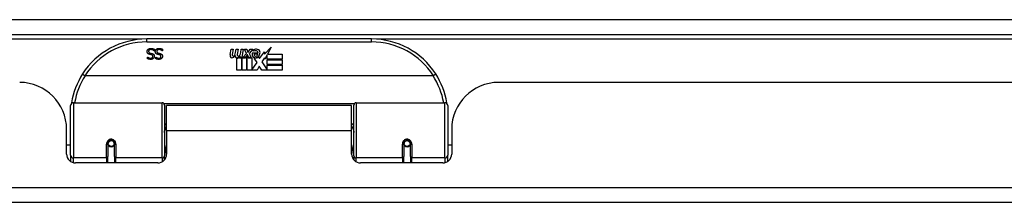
# Model space of a CAD drawing. Header units: inches. Extents: x 20 to 506, y 54 to 236.
# Tile 11 of 245: x 36.11 to 42.66, y 54.6 to 55.81. Entities that reach past the tile are written whole.
import ezdxf

# ---------------------------------------------------------------- set-up
doc = ezdxf.new("R2010")
doc.units = ezdxf.units.IN
doc.header["$MEASUREMENT"] = 0
doc.layers.add('Visible Edges(ANSI)', color=7, linetype='Continuous', lineweight=25)
doc.layers.add('Visible Tangent Edges(ANSI)', color=7, linetype='Continuous', lineweight=25)

msp = doc.modelspace()

# ---------------------------------------------------------------- linework, layer by layer
at = {"layer": 'Visible Edges(ANSI)'}
for p, q in [((20.3494, 55.7146), (68.1514, 55.7146)), ((38.448, 55.6846), (36.9519, 55.6846)), ((37.0031, 55.6164), (37.0031, 55.6046)), ((37.0574, 55.6164), (37.0574, 55.6046)), ((37.5073, 55.5816), (37.514, 55.6159)), ((37.514, 55.6159), (37.5272, 55.6159)), ((37.5272, 55.6159), (37.5211, 55.5814)), ((37.5436, 55.5934), (37.5475, 55.6159)), ((37.5475, 55.6159), (37.5607, 55.6159)), ((37.5607, 55.6159), (37.5547, 55.5814)), ((37.5775, 55.5934), (37.5814, 55.6159)), ((37.5814, 55.6159), (37.5946, 55.6159)), ((37.5946, 55.6159), (37.585, 55.5613)), ((37.6015, 55.6159), (37.6177, 55.6159)), ((37.615, 55.5878), (37.6015, 55.6159)), ((37.6177, 55.6159), (37.6252, 55.5964)), ((37.6276, 55.5964), (37.6411, 55.6159)), ((37.6573, 55.6159), (37.6327, 55.588)), ((37.6411, 55.6159), (37.6573, 55.6159)), ((37.7367, 55.5841), (37.7805, 55.6303)), ((37.7805, 55.6303), (37.7557, 55.5826)), ((36.9577, 55.5644), (36.9584, 55.5644)), ((36.9577, 55.5531), (36.9577, 55.5644)), ((37.0031, 55.6046), (37.0024, 55.6046)), ((37.0119, 55.5644), (37.0126, 55.5644)), ((37.0119, 55.5531), (37.0119, 55.5644)), ((37.0574, 55.6046), (37.0567, 55.6046)), ((37.5526, 55.4776), (37.5526, 55.5571)), ((37.5706, 55.5646), (37.57, 55.5584)), ((37.57, 55.5584), (37.5823, 55.5584)), ((37.5745, 55.5709), (37.5716, 55.5709)), ((37.5736, 55.5613), (37.5745, 55.5709)), ((37.585, 55.5613), (37.5736, 55.5613)), ((37.5823, 55.5584), (37.5823, 55.4776)), ((37.5865, 55.5584), (37.6087, 55.5584)), ((37.5865, 55.4776), (37.5865, 55.5584)), ((37.5907, 55.5613), (37.615, 55.5878)), ((37.6071, 55.5613), (37.5907, 55.5613)), ((37.6204, 55.5797), (37.6071, 55.5613)), ((37.6087, 55.5584), (37.6162, 55.5688)), ((37.6162, 55.5688), (37.6162, 55.4776)), ((37.6225, 55.5797), (37.6204, 55.5797)), ((37.6204, 55.5761), (37.6279, 55.5584)), ((37.6204, 55.4776), (37.6204, 55.5761)), ((37.6303, 55.5613), (37.6225, 55.5797)), ((37.6252, 55.5964), (37.6276, 55.5964)), ((37.6279, 55.5584), (37.6504, 55.5584)), ((37.6465, 55.5613), (37.6303, 55.5613)), ((37.6327, 55.588), (37.6465, 55.5613)), ((37.6504, 55.5584), (37.6504, 55.4788)), ((37.6561, 55.5922), (37.6927, 55.5922)), ((37.6627, 55.6042), (37.6627, 55.6132)), ((37.687, 55.5278), (37.6663, 55.5577)), ((37.6912, 55.5832), (37.6672, 55.5832)), ((37.6963, 55.5658), (37.7032, 55.5542)), ((37.7032, 55.5542), (37.7347, 55.5983)), ((37.7367, 55.5599), (37.717, 55.5319)), ((37.7347, 55.5983), (37.7367, 55.5841)), ((37.7386, 55.5499), (37.7367, 55.5599)), ((37.7539, 55.5793), (37.7386, 55.5499)), ((37.7539, 55.5505), (37.7539, 55.5793)), ((37.8526, 55.5505), (37.7539, 55.5505)), ((37.7557, 55.5826), (37.8526, 55.5826)), ((37.8526, 55.5826), (37.8526, 55.5505)), ((37.6504, 55.4788), (37.687, 55.5278)), ((37.7012, 55.5037), (37.6873, 55.4776)), ((37.7188, 55.4776), (37.7012, 55.5037)), ((37.717, 55.5319), (37.7539, 55.4782)), ((37.7539, 55.546), (37.8526, 55.546)), ((37.7539, 55.5139), (37.7539, 55.546)), ((37.8526, 55.5139), (37.7539, 55.5139)), ((37.7539, 55.5097), (37.8526, 55.5097)), ((37.7539, 55.4782), (37.7539, 55.5097)), ((37.8526, 55.546), (37.8526, 55.5139)), ((37.8526, 55.5097), (37.8526, 55.4776)), ((38.8568, 55.4389), (36.5431, 55.4389)), ((37.5823, 55.4776), (37.5526, 55.4776)), ((37.6162, 55.4776), (37.5865, 55.4776)), ((37.6873, 55.4776), (37.6204, 55.4776)), ((37.8526, 55.4776), (37.7188, 55.4776)), ((49.2079, 55.395), (39.2929, 55.395)), ((36.445, 54.91), (36.445, 55.2399)), ((36.4647, 55.2596), (37.0543, 55.2596)), ((37.07, 55.2438), (37.07, 54.9062)), ((37.0844, 55.072), (37.0844, 55.24)), ((38.3154, 55.24), (37.0844, 55.24)), ((38.3154, 55.072), (38.3154, 55.24)), ((38.3299, 54.9062), (38.3299, 55.2438)), ((38.3456, 55.2596), (38.9352, 55.2596)), ((38.9549, 55.2399), (38.9549, 54.91)), ((36.4189, 54.9171), (36.4189, 55.083)), ((37.0844, 55.072), (37.0844, 54.9171)), ((38.3154, 54.9171), (38.3154, 55.072)), ((38.9809, 55.083), (38.9809, 54.9171)), ((36.445, 54.9755), (36.4189, 54.9755)), ((36.694, 54.9874), (36.694, 54.9005)), ((36.6962, 54.985), (36.6942, 54.985)), ((36.696, 54.9964), (36.696, 54.9874)), ((36.7, 54.9755), (36.6976, 54.9755)), ((36.7338, 54.9755), (36.7314, 54.9755)), ((36.7372, 54.985), (36.7352, 54.985)), ((36.7354, 54.9874), (36.7354, 54.9964)), ((36.7373, 54.9005), (36.7373, 54.9874)), ((38.6625, 54.9874), (38.6625, 54.9005)), ((38.6627, 54.985), (38.6647, 54.985)), ((38.6645, 54.9964), (38.6645, 54.9874)), ((38.6685, 54.9755), (38.6661, 54.9755)), ((38.7023, 54.9755), (38.6999, 54.9755)), ((38.7037, 54.985), (38.7057, 54.985)), ((38.7039, 54.9874), (38.7039, 54.9964)), ((38.7059, 54.9005), (38.7059, 54.9874)), ((38.9809, 54.9755), (38.9549, 54.9755)), ((36.445, 54.91), (36.445, 54.8681)), ((36.694, 54.858), (36.694, 54.9005)), ((36.7373, 54.9005), (36.7373, 54.858)), ((37.07, 54.8784), (37.07, 54.9062)), ((38.3299, 54.9062), (38.3299, 54.8784)), ((38.6625, 54.858), (38.6625, 54.9005)), ((38.7059, 54.9005), (38.7059, 54.858)), ((38.9549, 54.8681), (38.9549, 54.91)), ((37.0254, 54.858), (36.478, 54.858)), ((38.9219, 54.858), (38.3745, 54.858)), ((68.0529, 54.595), (20.4479, 54.595))]:
    msp.add_line(p, q, dxfattribs=at)
at = {"layer": 'Visible Edges(ANSI)', "flags": 128}
for points in [[(36.9549, 55.6004), (36.9549, 55.6011), (36.955, 55.6018), (36.955, 55.6025), (36.9551, 55.6032), (36.9552, 55.6039), (36.9553, 55.6046), (36.9555, 55.6053), (36.9557, 55.6059), (36.9559, 55.6066), (36.9561, 55.6073), (36.9563, 55.608), (36.9566, 55.6086), (36.9569, 55.6093), (36.9572, 55.61), (36.9575, 55.6106), (36.9579, 55.6112), (36.9582, 55.6118), (36.9586, 55.6124), (36.959, 55.6129), (36.9595, 55.6135), (36.9599, 55.614), (36.9604, 55.6145), (36.9608, 55.615), (36.9613, 55.6155)], [(36.9613, 55.6155), (36.9619, 55.616), (36.9625, 55.6165), (36.9631, 55.6169), (36.9637, 55.6174), (36.9643, 55.6178), (36.965, 55.6182), (36.9656, 55.6186), (36.9663, 55.619), (36.9669, 55.6193), (36.9676, 55.6197), (36.9683, 55.62), (36.969, 55.6202), (36.9698, 55.6205), (36.9705, 55.6208), (36.9713, 55.621), (36.9721, 55.6212), (36.973, 55.6213), (36.9739, 55.6215), (36.9748, 55.6216), (36.9757, 55.6217), (36.9767, 55.6218), (36.9777, 55.6219), (36.9788, 55.6219), (36.9798, 55.6219)], [(36.9805, 55.6138), (36.9792, 55.6137), (36.978, 55.6137), (36.9769, 55.6136), (36.9757, 55.6134), (36.9747, 55.6132), (36.9737, 55.6129), (36.9727, 55.6127), (36.9718, 55.6123), (36.971, 55.6119), (36.9702, 55.6115), (36.9694, 55.611), (36.9687, 55.6105), (36.9681, 55.61), (36.9675, 55.6094), (36.967, 55.6088), (36.9665, 55.6081), (36.9661, 55.6074), (36.9657, 55.6067), (36.9654, 55.606), (36.9652, 55.6053), (36.965, 55.6045), (36.9648, 55.6036), (36.9648, 55.6028), (36.9647, 55.6019)], [(36.9798, 55.6219), (36.9811, 55.6219), (36.9823, 55.6219), (36.9835, 55.6218), (36.9847, 55.6217), (36.9858, 55.6216), (36.987, 55.6215), (36.988, 55.6214), (36.9891, 55.6212), (36.9901, 55.621), (36.9911, 55.6208), (36.992, 55.6206), (36.9929, 55.6203), (36.9938, 55.62), (36.9947, 55.6197), (36.9956, 55.6195), (36.9965, 55.6192), (36.9973, 55.6188), (36.9982, 55.6185), (36.999, 55.6182), (36.9998, 55.6179), (37.0007, 55.6175), (37.0015, 55.6171), (37.0023, 55.6168), (37.0031, 55.6164)], [(37.0024, 55.6046), (37.0016, 55.6053), (37.0008, 55.606), (37, 55.6066), (36.9992, 55.6073), (36.9983, 55.6079), (36.9974, 55.6084), (36.9966, 55.609), (36.9956, 55.6095), (36.9947, 55.61), (36.9938, 55.6105), (36.9928, 55.6109), (36.9919, 55.6113), (36.9909, 55.6117), (36.9899, 55.6121), (36.9889, 55.6124), (36.988, 55.6127), (36.987, 55.6129), (36.9861, 55.6132), (36.9851, 55.6133), (36.9842, 55.6135), (36.9833, 55.6136), (36.9824, 55.6137), (36.9814, 55.6137), (36.9805, 55.6138)], [(37.0092, 55.6004), (37.0092, 55.6011), (37.0092, 55.6018), (37.0093, 55.6025), (37.0094, 55.6032), (37.0095, 55.6039), (37.0096, 55.6046), (37.0098, 55.6053), (37.0099, 55.6059), (37.0101, 55.6066), (37.0104, 55.6073), (37.0106, 55.608), (37.0109, 55.6086), (37.0112, 55.6093), (37.0115, 55.61), (37.0118, 55.6106), (37.0122, 55.6112), (37.0125, 55.6118), (37.0129, 55.6124), (37.0133, 55.6129), (37.0137, 55.6135), (37.0142, 55.614), (37.0146, 55.6145), (37.0151, 55.615), (37.0156, 55.6155)], [(37.0156, 55.6155), (37.0162, 55.616), (37.0168, 55.6165), (37.0174, 55.6169), (37.018, 55.6174), (37.0186, 55.6178), (37.0192, 55.6182), (37.0199, 55.6186), (37.0205, 55.619), (37.0212, 55.6193), (37.0219, 55.6197), (37.0226, 55.62), (37.0233, 55.6202), (37.024, 55.6205), (37.0248, 55.6208), (37.0256, 55.621), (37.0264, 55.6212), (37.0273, 55.6213), (37.0282, 55.6215), (37.0291, 55.6216), (37.03, 55.6217), (37.031, 55.6218), (37.032, 55.6219), (37.033, 55.6219), (37.0341, 55.6219)], [(37.0348, 55.6138), (37.0335, 55.6137), (37.0323, 55.6137), (37.0311, 55.6136), (37.03, 55.6134), (37.0289, 55.6132), (37.0279, 55.6129), (37.027, 55.6127), (37.0261, 55.6123), (37.0252, 55.6119), (37.0244, 55.6115), (37.0237, 55.611), (37.023, 55.6105), (37.0224, 55.61), (37.0218, 55.6094), (37.0212, 55.6088), (37.0208, 55.6081), (37.0204, 55.6074), (37.02, 55.6067), (37.0197, 55.606), (37.0194, 55.6053), (37.0192, 55.6045), (37.0191, 55.6036), (37.019, 55.6028), (37.019, 55.6019)], [(37.0341, 55.6219), (37.0354, 55.6219), (37.0366, 55.6219), (37.0378, 55.6218), (37.039, 55.6217), (37.0401, 55.6216), (37.0412, 55.6215), (37.0423, 55.6214), (37.0433, 55.6212), (37.0444, 55.621), (37.0453, 55.6208), (37.0463, 55.6206), (37.0472, 55.6203), (37.0481, 55.62), (37.049, 55.6197), (37.0499, 55.6195), (37.0507, 55.6192), (37.0516, 55.6188), (37.0524, 55.6185), (37.0533, 55.6182), (37.0541, 55.6179), (37.0549, 55.6175), (37.0558, 55.6171), (37.0566, 55.6168), (37.0574, 55.6164)], [(37.0567, 55.6046), (37.0559, 55.6053), (37.0551, 55.606), (37.0543, 55.6066), (37.0534, 55.6073), (37.0526, 55.6079), (37.0517, 55.6084), (37.0508, 55.609), (37.0499, 55.6095), (37.049, 55.61), (37.0481, 55.6105), (37.0471, 55.6109), (37.0461, 55.6113), (37.0452, 55.6117), (37.0442, 55.6121), (37.0432, 55.6124), (37.0423, 55.6127), (37.0413, 55.6129), (37.0404, 55.6132), (37.0394, 55.6133), (37.0385, 55.6135), (37.0375, 55.6136), (37.0366, 55.6137), (37.0357, 55.6137), (37.0348, 55.6138)], [(36.969, 55.5826), (36.9678, 55.583), (36.9667, 55.5834), (36.9656, 55.5838), (36.9645, 55.5843), (36.9636, 55.5848), (36.9627, 55.5854), (36.9618, 55.586), (36.961, 55.5866), (36.9602, 55.5872), (36.9595, 55.5879), (36.9589, 55.5886), (36.9583, 55.5893), (36.9578, 55.5901), (36.9573, 55.5909), (36.9568, 55.5917), (36.9564, 55.5926), (36.9561, 55.5934), (36.9558, 55.5944), (36.9555, 55.5953), (36.9553, 55.5963), (36.9551, 55.5973), (36.955, 55.5983), (36.9549, 55.5993), (36.9549, 55.6004)], [(36.9787, 55.5485), (36.9777, 55.5485), (36.9768, 55.5486), (36.9758, 55.5486), (36.9748, 55.5486), (36.9739, 55.5487), (36.9729, 55.5488), (36.972, 55.5489), (36.9711, 55.549), (36.9702, 55.5492), (36.9693, 55.5493), (36.9684, 55.5495), (36.9675, 55.5497), (36.9666, 55.5499), (36.9657, 55.5501), (36.9649, 55.5504), (36.964, 55.5506), (36.9632, 55.5509), (36.9624, 55.5511), (36.9616, 55.5514), (36.9608, 55.5517), (36.96, 55.5521), (36.9592, 55.5524), (36.9584, 55.5527), (36.9577, 55.5531)], [(36.9584, 55.5644), (36.9589, 55.5639), (36.9595, 55.5634), (36.9602, 55.5629), (36.9608, 55.5624), (36.9615, 55.5619), (36.9622, 55.5615), (36.963, 55.561), (36.9637, 55.5606), (36.9645, 55.5602), (36.9653, 55.5598), (36.9662, 55.5594), (36.967, 55.559), (36.9679, 55.5586), (36.9688, 55.5583), (36.9697, 55.558), (36.9706, 55.5577), (36.9715, 55.5575), (36.9724, 55.5572), (36.9734, 55.5571), (36.9743, 55.5569), (36.9752, 55.5568), (36.9762, 55.5567), (36.9771, 55.5567), (36.9781, 55.5567)], [(36.9647, 55.6019), (36.9647, 55.6012), (36.9648, 55.6006), (36.9649, 55.5999), (36.965, 55.5993), (36.9651, 55.5987), (36.9653, 55.5981), (36.9654, 55.5975), (36.9657, 55.597), (36.9659, 55.5965), (36.9662, 55.596), (36.9665, 55.5955), (36.9668, 55.595), (36.9672, 55.5946), (36.9676, 55.5942), (36.968, 55.5938), (36.9685, 55.5934), (36.969, 55.5931), (36.9695, 55.5927), (36.9701, 55.5924), (36.9707, 55.5921), (36.9713, 55.5918), (36.972, 55.5916), (36.9727, 55.5913), (36.9735, 55.5911)], [(36.9835, 55.5788), (36.983, 55.579), (36.9825, 55.5791), (36.9819, 55.5793), (36.9814, 55.5794), (36.9808, 55.5796), (36.9802, 55.5797), (36.9796, 55.5799), (36.9789, 55.58), (36.9783, 55.5802), (36.9776, 55.5803), (36.9769, 55.5805), (36.9762, 55.5807), (36.9755, 55.5808), (36.9748, 55.581), (36.9741, 55.5812), (36.9735, 55.5813), (36.9728, 55.5815), (36.9722, 55.5817), (36.9716, 55.5818), (36.9711, 55.582), (36.9705, 55.5821), (36.97, 55.5823), (36.9695, 55.5824), (36.969, 55.5826)], [(36.9735, 55.5911), (36.974, 55.5909), (36.9745, 55.5908), (36.9751, 55.5906), (36.9756, 55.5905), (36.9761, 55.5904), (36.9766, 55.5902), (36.9771, 55.5901), (36.9776, 55.59), (36.9781, 55.5899), (36.9785, 55.5897), (36.979, 55.5896), (36.9795, 55.5895), (36.9799, 55.5894), (36.9804, 55.5893), (36.9809, 55.5892), (36.9814, 55.5891), (36.982, 55.5889), (36.9825, 55.5888), (36.9831, 55.5886), (36.9837, 55.5885), (36.9843, 55.5883), (36.9849, 55.5882), (36.9856, 55.588), (36.9863, 55.5879)], [(36.9781, 55.5567), (36.9792, 55.5567), (36.9802, 55.5568), (36.9812, 55.5569), (36.9822, 55.557), (36.9831, 55.5572), (36.984, 55.5574), (36.9849, 55.5577), (36.9857, 55.558), (36.9865, 55.5584), (36.9873, 55.5588), (36.988, 55.5593), (36.9887, 55.5597), (36.9894, 55.5603), (36.9899, 55.5608), (36.9905, 55.5614), (36.991, 55.562), (36.9914, 55.5626), (36.9917, 55.5633), (36.9921, 55.564), (36.9923, 55.5647), (36.9925, 55.5654), (36.9926, 55.5662), (36.9927, 55.567), (36.9928, 55.5678)], [(37.0026, 55.5688), (37.0025, 55.5674), (37.0024, 55.566), (37.0022, 55.5647), (37.0018, 55.5634), (37.0014, 55.5621), (37.0009, 55.5609), (37.0003, 55.5597), (36.9996, 55.5585), (36.9988, 55.5574), (36.9979, 55.5564), (36.9969, 55.5553), (36.9959, 55.5543), (36.9947, 55.5534), (36.9935, 55.5526), (36.9923, 55.5518), (36.991, 55.5511), (36.9896, 55.5505), (36.9882, 55.55), (36.9868, 55.5495), (36.9853, 55.5492), (36.9837, 55.5489), (36.9821, 55.5487), (36.9804, 55.5486), (36.9787, 55.5485)], [(36.9928, 55.5678), (36.9927, 55.5685), (36.9927, 55.5693), (36.9926, 55.5699), (36.9925, 55.5706), (36.9923, 55.5712), (36.9922, 55.5718), (36.9919, 55.5724), (36.9917, 55.573), (36.9914, 55.5735), (36.9911, 55.574), (36.9908, 55.5745), (36.9904, 55.575), (36.99, 55.5754), (36.9895, 55.5758), (36.989, 55.5762), (36.9885, 55.5766), (36.988, 55.5769), (36.9875, 55.5773), (36.9869, 55.5776), (36.9863, 55.5779), (36.9856, 55.5781), (36.9849, 55.5784), (36.9842, 55.5786), (36.9835, 55.5788)], [(36.9863, 55.5879), (36.9869, 55.5877), (36.9875, 55.5875), (36.9881, 55.5873), (36.9886, 55.5872), (36.9892, 55.587), (36.9897, 55.5868), (36.9903, 55.5866), (36.9908, 55.5863), (36.9913, 55.5861), (36.9919, 55.5859), (36.9924, 55.5857), (36.9928, 55.5854), (36.9933, 55.5852), (36.9938, 55.5849), (36.9942, 55.5846), (36.9947, 55.5843), (36.9951, 55.584), (36.9956, 55.5837), (36.996, 55.5834), (36.9964, 55.5831), (36.9968, 55.5827), (36.9972, 55.5824), (36.9976, 55.582), (36.998, 55.5816)], [(36.998, 55.5816), (36.9983, 55.5812), (36.9987, 55.5808), (36.999, 55.5804), (36.9993, 55.5799), (36.9996, 55.5795), (36.9999, 55.579), (37.0002, 55.5786), (37.0005, 55.5781), (37.0007, 55.5776), (37.0009, 55.5771), (37.0012, 55.5766), (37.0014, 55.5761), (37.0016, 55.5756), (37.0017, 55.575), (37.0019, 55.5744), (37.002, 55.5739), (37.0022, 55.5733), (37.0023, 55.5727), (37.0024, 55.5721), (37.0024, 55.5714), (37.0025, 55.5708), (37.0025, 55.5701), (37.0026, 55.5695), (37.0026, 55.5688)], [(37.0232, 55.5826), (37.0221, 55.583), (37.0209, 55.5834), (37.0198, 55.5838), (37.0188, 55.5843), (37.0178, 55.5848), (37.0169, 55.5854), (37.0161, 55.586), (37.0153, 55.5866), (37.0145, 55.5872), (37.0138, 55.5879), (37.0132, 55.5886), (37.0126, 55.5893), (37.012, 55.5901), (37.0115, 55.5909), (37.0111, 55.5917), (37.0107, 55.5926), (37.0103, 55.5934), (37.01, 55.5944), (37.0098, 55.5953), (37.0096, 55.5963), (37.0094, 55.5973), (37.0093, 55.5983), (37.0092, 55.5993), (37.0092, 55.6004)], [(37.033, 55.5485), (37.032, 55.5485), (37.031, 55.5486), (37.0301, 55.5486), (37.0291, 55.5486), (37.0282, 55.5487), (37.0272, 55.5488), (37.0263, 55.5489), (37.0254, 55.549), (37.0244, 55.5492), (37.0235, 55.5493), (37.0226, 55.5495), (37.0218, 55.5497), (37.0209, 55.5499), (37.02, 55.5501), (37.0192, 55.5504), (37.0183, 55.5506), (37.0175, 55.5509), (37.0167, 55.5511), (37.0158, 55.5514), (37.015, 55.5517), (37.0142, 55.5521), (37.0135, 55.5524), (37.0127, 55.5527), (37.0119, 55.5531)], [(37.0126, 55.5644), (37.0132, 55.5639), (37.0138, 55.5634), (37.0144, 55.5629), (37.0151, 55.5624), (37.0158, 55.5619), (37.0165, 55.5615), (37.0172, 55.561), (37.018, 55.5606), (37.0188, 55.5602), (37.0196, 55.5598), (37.0204, 55.5594), (37.0213, 55.559), (37.0222, 55.5586), (37.0231, 55.5583), (37.024, 55.558), (37.0249, 55.5577), (37.0258, 55.5575), (37.0267, 55.5572), (37.0276, 55.5571), (37.0286, 55.5569), (37.0295, 55.5568), (37.0305, 55.5567), (37.0314, 55.5567), (37.0324, 55.5567)], [(37.019, 55.6019), (37.019, 55.6012), (37.0191, 55.6006), (37.0191, 55.5999), (37.0192, 55.5993), (37.0194, 55.5987), (37.0195, 55.5981), (37.0197, 55.5975), (37.0199, 55.597), (37.0202, 55.5965), (37.0205, 55.596), (37.0208, 55.5955), (37.0211, 55.595), (37.0215, 55.5946), (37.0219, 55.5942), (37.0223, 55.5938), (37.0228, 55.5934), (37.0233, 55.5931), (37.0238, 55.5927), (37.0244, 55.5924), (37.025, 55.5921), (37.0256, 55.5918), (37.0263, 55.5916), (37.027, 55.5913), (37.0277, 55.5911)], [(37.0378, 55.5788), (37.0373, 55.579), (37.0367, 55.5791), (37.0362, 55.5793), (37.0356, 55.5794), (37.0351, 55.5796), (37.0345, 55.5797), (37.0338, 55.5799), (37.0332, 55.58), (37.0325, 55.5802), (37.0319, 55.5803), (37.0312, 55.5805), (37.0305, 55.5807), (37.0297, 55.5808), (37.029, 55.581), (37.0284, 55.5812), (37.0277, 55.5813), (37.0271, 55.5815), (37.0265, 55.5817), (37.0259, 55.5818), (37.0253, 55.582), (37.0248, 55.5821), (37.0242, 55.5823), (37.0237, 55.5824), (37.0232, 55.5826)], [(37.0277, 55.5911), (37.0283, 55.5909), (37.0288, 55.5908), (37.0293, 55.5906), (37.0298, 55.5905), (37.0304, 55.5904), (37.0309, 55.5902), (37.0314, 55.5901), (37.0318, 55.59), (37.0323, 55.5899), (37.0328, 55.5897), (37.0333, 55.5896), (37.0337, 55.5895), (37.0342, 55.5894), (37.0347, 55.5893), (37.0352, 55.5892), (37.0357, 55.5891), (37.0362, 55.5889), (37.0368, 55.5888), (37.0374, 55.5886), (37.038, 55.5885), (37.0386, 55.5883), (37.0392, 55.5882), (37.0399, 55.588), (37.0405, 55.5879)], [(37.0324, 55.5567), (37.0335, 55.5567), (37.0345, 55.5568), (37.0355, 55.5569), (37.0365, 55.557), (37.0374, 55.5572), (37.0383, 55.5574), (37.0392, 55.5577), (37.04, 55.558), (37.0408, 55.5584), (37.0416, 55.5588), (37.0423, 55.5593), (37.043, 55.5597), (37.0436, 55.5603), (37.0442, 55.5608), (37.0447, 55.5614), (37.0452, 55.562), (37.0456, 55.5626), (37.046, 55.5633), (37.0463, 55.564), (37.0466, 55.5647), (37.0468, 55.5654), (37.0469, 55.5662), (37.047, 55.567), (37.047, 55.5678)], [(37.0568, 55.5688), (37.0568, 55.5674), (37.0567, 55.566), (37.0564, 55.5647), (37.0561, 55.5634), (37.0557, 55.5621), (37.0552, 55.5609), (37.0546, 55.5597), (37.0539, 55.5585), (37.0531, 55.5574), (37.0522, 55.5564), (37.0512, 55.5553), (37.0501, 55.5543), (37.049, 55.5534), (37.0478, 55.5526), (37.0465, 55.5518), (37.0452, 55.5511), (37.0439, 55.5505), (37.0425, 55.55), (37.041, 55.5495), (37.0395, 55.5492), (37.038, 55.5489), (37.0364, 55.5487), (37.0347, 55.5486), (37.033, 55.5485)], [(37.047, 55.5678), (37.047, 55.5685), (37.047, 55.5693), (37.0469, 55.5699), (37.0468, 55.5706), (37.0466, 55.5712), (37.0464, 55.5718), (37.0462, 55.5724), (37.046, 55.573), (37.0457, 55.5735), (37.0454, 55.574), (37.045, 55.5745), (37.0446, 55.575), (37.0442, 55.5754), (37.0438, 55.5758), (37.0433, 55.5762), (37.0428, 55.5766), (37.0423, 55.5769), (37.0417, 55.5773), (37.0411, 55.5776), (37.0405, 55.5779), (37.0399, 55.5781), (37.0392, 55.5784), (37.0385, 55.5786), (37.0378, 55.5788)], [(37.0405, 55.5879), (37.0411, 55.5877), (37.0417, 55.5875), (37.0423, 55.5873), (37.0429, 55.5872), (37.0435, 55.587), (37.044, 55.5868), (37.0446, 55.5866), (37.0451, 55.5863), (37.0456, 55.5861), (37.0461, 55.5859), (37.0466, 55.5857), (37.0471, 55.5854), (37.0476, 55.5852), (37.0481, 55.5849), (37.0485, 55.5846), (37.049, 55.5843), (37.0494, 55.584), (37.0498, 55.5837), (37.0503, 55.5834), (37.0507, 55.5831), (37.0511, 55.5827), (37.0515, 55.5824), (37.0519, 55.582), (37.0522, 55.5816)], [(37.0522, 55.5816), (37.0526, 55.5812), (37.0529, 55.5808), (37.0533, 55.5804), (37.0536, 55.5799), (37.0539, 55.5795), (37.0542, 55.579), (37.0545, 55.5786), (37.0547, 55.5781), (37.055, 55.5776), (37.0552, 55.5771), (37.0554, 55.5766), (37.0556, 55.5761), (37.0558, 55.5756), (37.056, 55.575), (37.0562, 55.5744), (37.0563, 55.5739), (37.0564, 55.5733), (37.0565, 55.5727), (37.0566, 55.5721), (37.0567, 55.5714), (37.0568, 55.5708), (37.0568, 55.5701), (37.0568, 55.5695), (37.0568, 55.5688)], [(36.5253, 55.4514), (36.5253, 55.4513), (36.5253, 55.4512), (36.5254, 55.451), (36.5256, 55.4507), (36.5259, 55.4504), (36.5262, 55.4501), (36.5266, 55.4497), (36.5271, 55.4493), (36.5276, 55.4489), (36.5282, 55.4484), (36.5288, 55.4479), (36.5295, 55.4474), (36.5303, 55.4468), (36.5311, 55.4462), (36.5319, 55.4456), (36.5328, 55.4449), (36.5338, 55.4443), (36.5347, 55.4436), (36.5357, 55.4429), (36.5367, 55.4422), (36.5378, 55.4415), (36.5388, 55.4408), (36.5399, 55.4401), (36.541, 55.4394)], [(36.5431, 55.4389), (36.543, 55.4389), (36.5429, 55.4389), (36.5428, 55.4389), (36.5427, 55.4389), (36.5426, 55.4389), (36.5425, 55.4389), (36.5424, 55.4389), (36.5423, 55.439), (36.5423, 55.439), (36.5422, 55.439), (36.5421, 55.439), (36.542, 55.439), (36.5419, 55.439), (36.5418, 55.4391), (36.5417, 55.4391), (36.5416, 55.4391), (36.5416, 55.4392), (36.5415, 55.4392), (36.5414, 55.4392), (36.5413, 55.4393), (36.5412, 55.4393), (36.5412, 55.4394), (36.5411, 55.4394), (36.541, 55.4394)], [(38.8589, 55.4394), (38.8588, 55.4394), (38.8587, 55.4394), (38.8587, 55.4393), (38.8586, 55.4393), (38.8585, 55.4392), (38.8584, 55.4392), (38.8583, 55.4392), (38.8582, 55.4391), (38.8582, 55.4391), (38.8581, 55.4391), (38.858, 55.439), (38.8579, 55.439), (38.8578, 55.439), (38.8577, 55.439), (38.8576, 55.439), (38.8576, 55.439), (38.8575, 55.4389), (38.8574, 55.4389), (38.8573, 55.4389), (38.8572, 55.4389), (38.8571, 55.4389), (38.857, 55.4389), (38.8569, 55.4389), (38.8568, 55.4389)], [(38.8746, 55.4514), (38.8746, 55.4513), (38.8746, 55.4512), (38.8744, 55.451), (38.8743, 55.4507), (38.874, 55.4504), (38.8737, 55.4501), (38.8733, 55.4497), (38.8728, 55.4493), (38.8723, 55.4489), (38.8717, 55.4484), (38.8711, 55.4479), (38.8704, 55.4474), (38.8696, 55.4468), (38.8688, 55.4462), (38.868, 55.4456), (38.8671, 55.4449), (38.8661, 55.4443), (38.8652, 55.4436), (38.8642, 55.4429), (38.8632, 55.4422), (38.8621, 55.4415), (38.861, 55.4408), (38.86, 55.4401), (38.8589, 55.4394)], [(36.4516, 55.2588), (36.4515, 55.2586), (36.4515, 55.2584), (36.4515, 55.2582), (36.4514, 55.258), (36.4514, 55.2577), (36.4514, 55.2575), (36.4513, 55.2573), (36.4513, 55.2571), (36.4513, 55.2569), (36.4512, 55.2567), (36.4512, 55.2565), (36.4512, 55.2563), (36.4511, 55.2561), (36.4511, 55.2559), (36.4511, 55.2557), (36.451, 55.2555), (36.451, 55.2552), (36.451, 55.255), (36.4509, 55.2548), (36.4509, 55.2546), (36.4509, 55.2544), (36.4508, 55.2542), (36.4508, 55.254), (36.4508, 55.2538)], [(38.9491, 55.2538), (38.9491, 55.254), (38.9491, 55.2542), (38.949, 55.2544), (38.949, 55.2546), (38.949, 55.2548), (38.9489, 55.255), (38.9489, 55.2552), (38.9489, 55.2555), (38.9488, 55.2557), (38.9488, 55.2559), (38.9488, 55.2561), (38.9487, 55.2563), (38.9487, 55.2565), (38.9487, 55.2567), (38.9486, 55.2569), (38.9486, 55.2571), (38.9486, 55.2573), (38.9485, 55.2575), (38.9485, 55.2577), (38.9485, 55.258), (38.9484, 55.2582), (38.9484, 55.2584), (38.9484, 55.2586), (38.9483, 55.2588)], [(36.694, 54.9874), (36.6942, 54.99), (36.6947, 54.9927), (36.6955, 54.9952), (36.6967, 54.9977), (36.6982, 55.0001), (36.7, 55.0023), (36.7021, 55.0042), (36.7045, 55.0059), (36.7071, 55.0073), (36.7099, 55.0082), (36.7128, 55.0088), (36.7157, 55.0091), (36.7187, 55.0088), (36.7216, 55.0082), (36.7243, 55.0072), (36.727, 55.0059), (36.7293, 55.0042), (36.7314, 55.0023), (36.7332, 55.0001), (36.7347, 54.9977), (36.7359, 54.9952), (36.7367, 54.9926), (36.7372, 54.99), (36.7373, 54.9874)], [(38.6625, 54.9874), (38.6627, 54.99), (38.6632, 54.9927), (38.664, 54.9952), (38.6652, 54.9977), (38.6667, 55.0001), (38.6685, 55.0023), (38.6706, 55.0042), (38.673, 55.0059), (38.6756, 55.0073), (38.6784, 55.0082), (38.6813, 55.0088), (38.6842, 55.0091), (38.6872, 55.0088), (38.6901, 55.0082), (38.6929, 55.0072), (38.6955, 55.0059), (38.6978, 55.0042), (38.6999, 55.0023), (38.7017, 55.0001), (38.7032, 54.9977), (38.7044, 54.9952), (38.7052, 54.9926), (38.7057, 54.99), (38.7059, 54.9874)], [(37.0839, 54.939), (37.0839, 54.9391), (37.084, 54.9391), (37.084, 54.9392), (37.084, 54.9392), (37.084, 54.9393), (37.0841, 54.9394), (37.0841, 54.9394), (37.0841, 54.9395), (37.0841, 54.9395), (37.0841, 54.9396), (37.0842, 54.9396), (37.0842, 54.9397), (37.0842, 54.9397), (37.0842, 54.9398), (37.0842, 54.9398), (37.0843, 54.9399), (37.0843, 54.94), (37.0843, 54.94), (37.0843, 54.9401), (37.0844, 54.9401), (37.0844, 54.9402), (37.0844, 54.9402), (37.0844, 54.9403), (37.0844, 54.9403)], [(38.3154, 54.9403), (38.3155, 54.9403), (38.3155, 54.9402), (38.3155, 54.9402), (38.3155, 54.9401), (38.3156, 54.9401), (38.3156, 54.94), (38.3156, 54.94), (38.3156, 54.9399), (38.3156, 54.9398), (38.3157, 54.9398), (38.3157, 54.9397), (38.3157, 54.9397), (38.3157, 54.9396), (38.3158, 54.9396), (38.3158, 54.9395), (38.3158, 54.9395), (38.3158, 54.9394), (38.3158, 54.9394), (38.3159, 54.9393), (38.3159, 54.9393), (38.3159, 54.9392), (38.3159, 54.9391), (38.3159, 54.9391), (38.316, 54.939)]]:
    msp.add_lwpolyline(points, dxfattribs=at)
at = {"layer": 'Visible Edges(ANSI)'}
for centre in [(36.7157, 54.9874), (38.6842, 54.9874)]:
    msp.add_circle(centre, 0.0197, dxfattribs=at)
for centre, radius, start, end in [((36.9519, 55.1777), 0.5069, 90, 147.31425), ((38.448, 55.1777), 0.5069, 32.68575, 90), ((37.6808, 55.5552), 0.0607, 81.56052, 107.33425), ((37.6869, 55.5958), 0.0197, 356.56465, 81.56052), ((37.5356, 55.5761), 0.0288, 169, 198.47479), ((37.5182, 55.5703), 0.0105, 198.47479, 269.6788), ((37.5183, 55.5844), 0.0246, 269.6788, 333.95078), ((37.5332, 55.5792), 0.0123, 169.9922, 203.54875), ((37.5274, 55.5767), 0.006, 203.54875, 276.10268), ((37.5267, 55.5833), 0.0126, 276.10268, 327.60833), ((37.4977, 55.6008), 0.0465, 328.55841, 350.82565), ((37.5691, 55.5754), 0.0288, 183.6169, 196.9928), ((37.5512, 55.5699), 0.0101, 196.9928, 269.47765), ((37.5514, 55.5838), 0.024, 269.47765, 327.41137), ((37.5532, 55.5811), 0.024, 268.79525, 316.5849), ((37.5668, 55.5792), 0.0123, 170, 203.55712), ((37.561, 55.5767), 0.006, 203.55712, 276.03001), ((37.5603, 55.5833), 0.0126, 276.03001, 327.59924), ((37.5317, 55.6015), 0.0465, 327.59924, 350), ((37.6819, 55.5808), 0.0282, 156.15553, 203.84447), ((37.6701, 55.5755), 0.0152, 203.84447, 265.08017), ((37.6745, 55.5758), 0.0307, 64.67838, 112.56091), ((37.6756, 55.5786), 0.00955, 151.45471, 231.16516), ((37.6737, 55.5898), 0.033, 257.07905, 313.17854), ((37.6737, 55.5898), 0.0299, 260.40854, 314.16843), ((37.6765, 55.5797), 0.0109, 231.16516, 289.37968), ((37.6746, 55.5852), 0.0168, 289.37968, 352.99755), ((37.6835, 55.5949), 0.0096, 343.52609, 64.67838), ((37.6668, 55.597), 0.0398, 314.16843, 356.56465), ((36.9519, 55.1777), 0.5069, 147.31425, 170.79319), ((38.448, 55.1777), 0.5069, 9.20681, 32.68575), ((36.1069, 55.083), 0.312, 0, 90), ((39.2929, 55.083), 0.312, 90, 180), ((36.4647, 55.2399), 0.0197, 90, 180), ((37.0543, 55.2438), 0.0157, 0, 90), ((38.3456, 55.2438), 0.0157, 90, 180), ((38.9352, 55.2399), 0.0197, 0, 90), ((36.7157, 54.9874), 0.0217, 180, 0), ((38.6842, 54.9874), 0.0217, 180, 0), ((36.478, 54.9171), 0.0591, 180, 270), ((37.0254, 54.9171), 0.0591, 270, 0), ((38.3745, 54.9171), 0.0591, 180, 270), ((38.9219, 54.9171), 0.0591, 270, 0)]:
    msp.add_arc(centre, radius, start, end, dxfattribs=at)
for centre, start_param, end_param in [((36.7157, 54.9956), 3.444465, 3.571292), ((36.7157, 54.9956), 5.853486, 5.980313), ((38.6842, 54.9956), 3.444465, 3.571292), ((38.6842, 54.9956), 5.853486, 5.980313)]:
    msp.add_ellipse(centre, major_axis=(0.0217, 0), ratio=0.267949, start_param=start_param, end_param=end_param, dxfattribs=at)
at = {"layer": 'Visible Tangent Edges(ANSI)'}
for p, q in [((20.3494, 55.8136), (67.3843, 55.8136)), ((36.9201, 55.6836), (25.3788, 55.6836)), ((36.9519, 55.6649), (36.9519, 55.6846)), ((38.448, 55.6649), (38.448, 55.6846)), ((50.0211, 55.6836), (38.4798, 55.6836)), ((36.9519, 55.6649), (38.448, 55.6649)), ((36.4647, 55.2596), (36.4647, 54.891)), ((37.0543, 54.891), (37.0543, 55.2596)), ((38.3321, 55.2519), (37.0678, 55.2519)), ((38.3456, 55.2596), (38.3456, 54.891)), ((38.9352, 54.891), (38.9352, 55.2596)), ((38.3154, 55.072), (37.0844, 55.072)), ((36.6842, 54.891), (36.6842, 54.9827)), ((36.7067, 55.0071), (36.7247, 55.0071)), ((36.7472, 54.9827), (36.7472, 54.891)), ((38.6527, 54.891), (38.6527, 54.9827)), ((38.6752, 55.0071), (38.6932, 55.0071)), ((38.7157, 54.9827), (38.7157, 54.891)), ((36.4647, 54.8596), (36.4647, 54.891)), ((36.6842, 54.891), (36.4647, 54.891)), ((36.6842, 54.891), (36.6842, 54.858)), ((37.0543, 54.891), (36.7472, 54.891)), ((36.7472, 54.858), (36.7472, 54.891)), ((37.0543, 54.891), (37.0543, 54.8656)), ((38.6527, 54.891), (38.3456, 54.891)), ((38.3456, 54.8656), (38.3456, 54.891)), ((38.6527, 54.891), (38.6527, 54.858)), ((38.9352, 54.891), (38.7157, 54.891)), ((38.7157, 54.858), (38.7157, 54.891)), ((38.9352, 54.891), (38.9352, 54.8596)), ((20.4479, 54.694), (68.0529, 54.694))]:
    msp.add_line(p, q, dxfattribs=at)
at = {"layer": 'Visible Tangent Edges(ANSI)', "flags": 128}
for points in [[(37.0845, 55.1211), (37.0838, 55.1206), (37.0831, 55.1201), (37.0824, 55.1195), (37.0817, 55.119), (37.081, 55.1185), (37.0804, 55.1179), (37.0797, 55.1174), (37.0791, 55.1168), (37.0785, 55.1163), (37.0778, 55.1157), (37.0772, 55.1152), (37.0766, 55.1146), (37.076, 55.114), (37.0754, 55.1134), (37.0749, 55.1129), (37.0743, 55.1123), (37.0737, 55.1117), (37.0732, 55.1111), (37.0726, 55.1105), (37.0721, 55.1099), (37.0716, 55.1093), (37.071, 55.1087), (37.0705, 55.1081), (37.07, 55.1075)], [(37.07, 55.0612), (37.0701, 55.0628), (37.0701, 55.0644), (37.0703, 55.066), (37.0705, 55.0676), (37.0708, 55.0693), (37.0711, 55.071), (37.0714, 55.0727), (37.0718, 55.0745), (37.0723, 55.0762), (37.0728, 55.078), (37.0734, 55.0797), (37.074, 55.0815), (37.0746, 55.0833), (37.0753, 55.0851), (37.076, 55.0869), (37.0768, 55.0887), (37.0776, 55.0905), (37.0785, 55.0923), (37.0794, 55.0941), (37.0803, 55.0959), (37.0813, 55.0977), (37.0823, 55.0995), (37.0833, 55.1013), (37.0845, 55.103)], [(38.3299, 55.1075), (38.3294, 55.1081), (38.3288, 55.1087), (38.3283, 55.1093), (38.3278, 55.1099), (38.3273, 55.1105), (38.3267, 55.111), (38.3262, 55.1116), (38.3256, 55.1122), (38.325, 55.1128), (38.3245, 55.1133), (38.3239, 55.1139), (38.3233, 55.1145), (38.3227, 55.115), (38.3221, 55.1156), (38.3214, 55.1162), (38.3208, 55.1167), (38.3202, 55.1172), (38.3195, 55.1178), (38.3189, 55.1183), (38.3182, 55.1188), (38.3175, 55.1194), (38.3168, 55.1199), (38.3161, 55.1204), (38.3154, 55.1209)], [(38.3154, 55.103), (38.3166, 55.1012), (38.3176, 55.0995), (38.3186, 55.0977), (38.3196, 55.0959), (38.3205, 55.0941), (38.3214, 55.0923), (38.3223, 55.0905), (38.3231, 55.0887), (38.3239, 55.0869), (38.3246, 55.0851), (38.3253, 55.0833), (38.3259, 55.0815), (38.3265, 55.0797), (38.3271, 55.078), (38.3276, 55.0762), (38.328, 55.0745), (38.3285, 55.0727), (38.3288, 55.071), (38.3291, 55.0693), (38.3294, 55.0676), (38.3296, 55.066), (38.3297, 55.0644), (38.3298, 55.0628), (38.3299, 55.0612)], [(36.7472, 54.9827), (36.7469, 54.9867), (36.7462, 54.9908), (36.745, 54.9947), (36.7433, 54.9986), (36.7412, 55.0022), (36.7386, 55.0055), (36.7355, 55.0085), (36.7321, 55.0111), (36.7283, 55.0131), (36.7242, 55.0147), (36.72, 55.0156), (36.7157, 55.016), (36.7114, 55.0156), (36.7072, 55.0147), (36.7032, 55.0132), (36.6994, 55.0111), (36.6959, 55.0086), (36.6928, 55.0056), (36.6902, 55.0022), (36.688, 54.9986), (36.6863, 54.9947), (36.6851, 54.9908), (36.6844, 54.9867), (36.6842, 54.9827)], [(37.0844, 54.9795), (37.0838, 54.977), (37.0831, 54.9745), (37.0825, 54.972), (37.0819, 54.9695), (37.0813, 54.967), (37.0807, 54.9645), (37.0801, 54.962), (37.0796, 54.9594), (37.079, 54.9569), (37.0785, 54.9544), (37.078, 54.9518), (37.0775, 54.9493), (37.0771, 54.9467), (37.0766, 54.9442), (37.0762, 54.9416), (37.0757, 54.939), (37.0753, 54.9365), (37.0749, 54.9339), (37.0746, 54.9313), (37.0742, 54.9287), (37.0739, 54.9261), (37.0735, 54.9235), (37.0732, 54.9209), (37.0729, 54.9183)], [(38.327, 54.9183), (38.3267, 54.9209), (38.3264, 54.9235), (38.326, 54.9261), (38.3257, 54.9287), (38.3253, 54.9313), (38.3249, 54.9339), (38.3245, 54.9365), (38.3241, 54.9391), (38.3237, 54.9416), (38.3233, 54.9442), (38.3228, 54.9467), (38.3224, 54.9493), (38.3219, 54.9518), (38.3214, 54.9544), (38.3209, 54.9569), (38.3203, 54.9594), (38.3198, 54.962), (38.3192, 54.9645), (38.3186, 54.967), (38.318, 54.9695), (38.3174, 54.972), (38.3168, 54.9745), (38.3161, 54.977), (38.3154, 54.9795)], [(38.7157, 54.9827), (38.7155, 54.9867), (38.7147, 54.9908), (38.7135, 54.9947), (38.7118, 54.9986), (38.7097, 55.0022), (38.7071, 55.0055), (38.704, 55.0085), (38.7006, 55.0111), (38.6968, 55.0131), (38.6927, 55.0147), (38.6885, 55.0156), (38.6842, 55.016), (38.6799, 55.0156), (38.6757, 55.0147), (38.6717, 55.0132), (38.6679, 55.0111), (38.6644, 55.0086), (38.6613, 55.0056), (38.6587, 55.0022), (38.6565, 54.9986), (38.6548, 54.9947), (38.6536, 54.9908), (38.6529, 54.9867), (38.6527, 54.9827)]]:
    msp.add_lwpolyline(points, dxfattribs=at)
at = {"layer": 'Visible Tangent Edges(ANSI)'}
for centre, start, end in [((36.9519, 55.1777), 90, 147.50115), ((38.448, 55.1777), 32.49885, 90), ((36.9519, 55.1739), 147.05524, 169.87773), ((38.448, 55.1739), 10.12227, 32.94476)]:
    msp.add_arc(centre, 0.4872, start, end, dxfattribs=at)
for centre, major_axis, ratio, start_param, end_param in [((36.471, 55.2556), (-0.0194, 0.0031), 0.187438, 0, 0.544489), ((38.9289, 55.2556), (0.0194, 0.0031), 0.187438, 5.738696, 6.283185), ((36.6842, 54.9874), (0.00984, 0), 0.476565, 4.712389, 6.283185), ((36.7472, 54.9874), (-0.00984, 0), 0.476565, 0, 1.570796), ((38.6527, 54.9874), (0.00984, 0), 0.476565, 4.712389, 6.283185), ((38.7157, 54.9874), (-0.00984, 0), 0.476565, 0, 1.570796), ((36.4647, 54.91), (-0.0197, 0), 0.965926, 0, 1.570796), ((36.6842, 54.9005), (0.00984, 0), 0.965926, 4.712389, 6.283185), ((36.7472, 54.9005), (-0.00984, 0), 0.965926, 0, 1.570796), ((37.0543, 54.9062), (0.0157, 0), 0.965926, 4.712389, 6.283185), ((38.3456, 54.9062), (-0.0157, 0), 0.965926, 0, 1.570796), ((38.6527, 54.9005), (0.00984, 0), 0.965926, 4.712389, 6.283185), ((38.7157, 54.9005), (-0.00984, 0), 0.965926, 0, 1.570796), ((38.9352, 54.91), (0.0197, 0), 0.965926, 4.712389, 6.283185)]:
    msp.add_ellipse(centre, major_axis=major_axis, ratio=ratio, start_param=start_param, end_param=end_param, dxfattribs=at)

doc.saveas('drawing.dxf')
